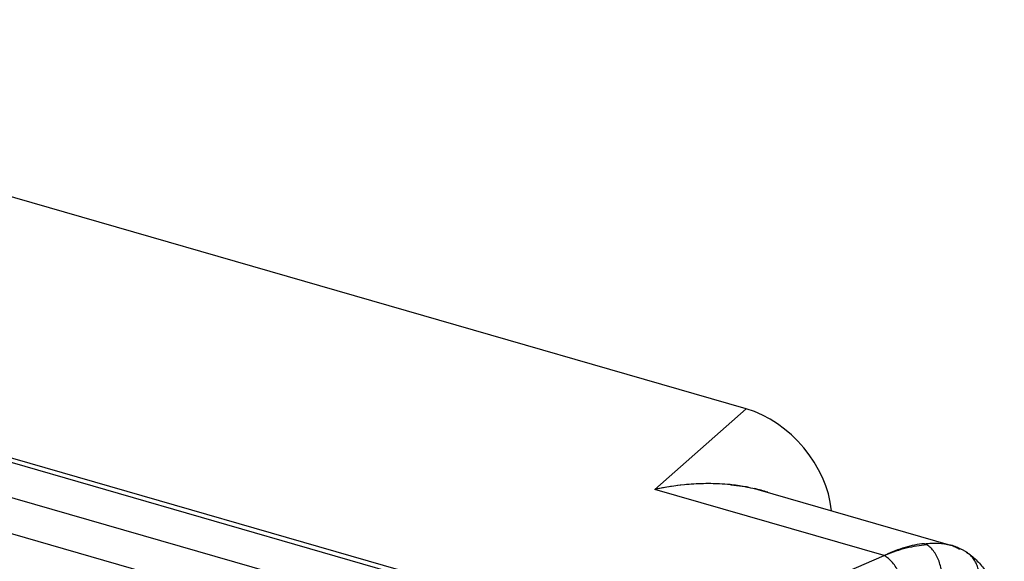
# Model space of a CAD drawing. Header units: millimetres. Extents: x 0 to 210, y 0 to 297.
# Tile 32 of 49: x 132.629 to 133.624, y 213.587 to 214.135. Entities that reach past the tile are written whole.
import ezdxf

# ---------------------------------------------------------------- set-up
doc = ezdxf.new("R2010")
doc.units = ezdxf.units.MM
doc.header["$LTSCALE"] = 19.36
doc.layers.get('0').update_dxf_attribs({"linetype": 'CONTINUOUS'})

msp = doc.modelspace()

# ---------------------------------------------------------------- linework, layer by layer
at = {"color": 6, "linetype": 'Continuous'}
for p, q in [((133.36299, 213.74157), (131.9996, 214.13515)), ((133.37468, 213.6601), (133.56947, 213.60386))]:
    msp.add_line(p, q, dxfattribs=at)
at = {"color": 9, "linetype": 'Continuous'}
for p, q in [((133.28191, 213.49617), (131.86914, 213.90401)), ((131.87278, 213.90792), (133.28555, 213.50009)), ((131.83081, 213.87974), (132.91804, 213.56588)), ((132.9004, 213.53442), (131.82155, 213.84586)), ((133.2706, 213.66017), (133.36299, 213.74157)), ((133.50259, 213.5932), (133.2706, 213.66017)), ((133.54548, 213.60406), (133.54312, 213.60526)), ((133.56947, 213.60386), (133.56951, 213.60385)), ((133.28555, 213.50009), (133.50261, 213.59318))]:
    msp.add_line(p, q, dxfattribs=at)
at = {"color": 7, "linetype": 'Continuous'}
for p, q in [((133.30996, 213.66554), (133.30979, 213.66553)), ((133.50262, 213.5932), (133.50289, 213.59332)), ((133.50263, 213.59319), (133.50309, 213.59342)), ((133.50294, 213.59334), (133.50309, 213.59342)), ((133.50313, 213.59343), (133.50309, 213.59342)), ((133.50372, 213.59368), (133.50363, 213.59364)), ((133.50364, 213.59364), (133.50373, 213.59368)), ((133.50364, 213.59364), (133.50373, 213.59368))]:
    msp.add_line(p, q, dxfattribs=at)
at = {"color": 6, "linetype": 'Continuous'}
msp.add_lwpolyline([(133.58562, 213.59664), (133.58517, 213.59692), (133.58461, 213.59727), (133.58404, 213.59761), (133.58347, 213.59795), (133.58289, 213.59828), (133.58231, 213.59861), (133.58172, 213.59893), (133.58112, 213.59924), (133.58052, 213.59955), (133.57991, 213.59985), (133.57929, 213.60015), (133.57867, 213.60045), (133.57804, 213.60073), (133.57741, 213.60101), (133.57677, 213.60129), (133.57612, 213.60156), (133.57546, 213.60182), (133.5748, 213.60208), (133.57413, 213.60234), (133.57345, 213.60258), (133.57276, 213.60282), (133.57207, 213.60306), (133.57137, 213.60329), (133.57065, 213.60351), (133.56993, 213.60373), (133.56951, 213.60385)], dxfattribs=at)
at = {"color": 7, "linetype": 'Continuous'}
for centre, radius, start, end in [((133.32657, 213.39571), 0.27031, 93.55943, 101.21862), ((133.32605, 213.45411), 0.21186, 84.40746, 87.31287), ((133.32823, 213.47529), 0.19057, 79.896, 84.43664), ((133.32759, 213.39011), 0.276, 101.19945, 101.55643), ((133.34765, 213.56601), 0.0979, 79.74626, 81.77114), ((133.34795, 213.5675), 0.09638, 73.89837, 76.22688), ((133.33727, 213.51558), 0.14936, 72.80873, 75.48816), ((133.34, 213.52445), 0.14008, 71.39162, 72.80391), ((133.553, 213.49466), 0.10966, 93.9314, 94.45049), ((133.56571, 213.44609), 0.16008, 113.02496, 113.21215), ((133.49753, 213.60515), 0.013, 293.07609, 293.94574), ((133.49885, 213.60217), 0.00973, 293.95263, 294.88444), ((133.54605, 213.49471), 0.10764, 113.20866, 113.64391), ((133.49865, 213.60257), 0.01018, 294.96828, 296.12822), ((133.56813, 213.46031), 0.14815, 115.77438, 116.03897), ((133.5619, 213.4737), 0.13338, 115.86574, 116.14262), ((133.56543, 213.44675), 0.15936, 112.81576, 113.01102), ((133.5427, 213.50256), 0.0991, 112.56564, 113.15623)]:
    msp.add_arc(centre, radius, start, end, dxfattribs=at)
at = {"color": 6, "linetype": 'Continuous'}
msp.add_arc((133.32882, 213.38372), 0.28251, 101.54053, 101.89272, dxfattribs=at)
at = {"color": 9, "linetype": 'Continuous'}
for centre, radius, start, end in [((133.55825, 213.56485), 0.0406, 73.31659, 73.89868), ((133.57128, 213.57423), 0.0266, 57.0434, 57.95068)]:
    msp.add_arc(centre, radius, start, end, dxfattribs=at)
at = {"color": 6, "linetype": 'Continuous'}
msp.add_ellipse((133.36299, 213.65497), major_axis=(-0.06546, 0.0756), ratio=0.750004, start_param=-2.329475, end_param=-0.85701, dxfattribs=at)
at = {"color": 7, "linetype": 'Continuous'}
for points, knots in [([(133.30979, 213.66553), (133.30668, 213.66534), (133.29411, 213.66433), (133.28161, 213.66242), (133.2723, 213.66052)], [0, 0, 0, 0, 0.246944, 1, 1, 1, 1]), ([(133.33599, 213.66573), (133.33384, 213.66584), (133.32517, 213.66613), (133.31648, 213.66594), (133.30996, 213.66554)], [0, 0, 0, 0, 0.247137, 1, 1, 1, 1]), ([(133.3467, 213.66496), (133.34797, 213.66484), (133.35297, 213.66432), (133.35796, 213.66361), (133.36167, 213.66297)], [0, 0, 0, 0, 0.252404, 1, 1, 1, 1]), ([(133.36167, 213.66297), (133.36277, 213.66278), (133.36714, 213.66198), (133.37148, 213.66101), (133.3747, 213.66017)], [0, 0, 0, 0, 0.252345, 1, 1, 1, 1]), ([(133.54548, 213.60406), (133.53853, 213.60358), (133.52425, 213.60121), (133.51057, 213.59656), (133.50372, 213.59368)], [0, 0, 0, 0, 0.484156, 1, 1, 1, 1])]:
    msp.add_open_spline(points, degree=3, knots=knots, dxfattribs=at)
at = {"color": 6, "linetype": 'Continuous'}
for points, knots in [([(133.54312, 213.60526), (133.53651, 213.60465), (133.52294, 213.60191), (133.51011, 213.59681), (133.50371, 213.59372)], [0, 0, 0, 0, 0.482756, 1, 1, 1, 1]), ([(133.58562, 213.59664), (133.58916, 213.59437), (133.59577, 213.5891), (133.604, 213.57949), (133.61058, 213.56863), (133.61567, 213.55676), (133.61946, 213.54401), (133.62207, 213.53044), (133.62359, 213.51611), (133.6239, 213.5063), (133.6239, 213.50129)], [0, 0, 0, 0, 0.117953, 0.235202, 0.352887, 0.472691, 0.596294, 0.724981, 0.859487, 1, 1, 1, 1])]:
    msp.add_open_spline(points, degree=3, knots=knots, dxfattribs=at)
at = {"color": 9, "linetype": 'Continuous'}
for points, knots in [([(133.54312, 213.60526), (133.54561, 213.60551), (133.5504, 213.60585), (133.55924, 213.60584), (133.56559, 213.60498), (133.56947, 213.60386)], [0, 0, 0, 0, 0.283335, 0.543125, 1, 1, 1, 1]), ([(133.55935, 213.56056), (133.56036, 213.5647), (133.56097, 213.57122), (133.56008, 213.57977), (133.55858, 213.586), (133.5563, 213.59175), (133.55332, 213.59682), (133.54974, 213.60101), (133.54694, 213.60319), (133.54548, 213.60406)], [0, 0, 0, 0, 0.264409, 0.399301, 0.532111, 0.660273, 0.78169, 0.895021, 1, 1, 1, 1]), ([(133.5699, 213.60374), (133.57147, 213.60327), (133.57446, 213.60217), (133.57728, 213.60066), (133.57859, 213.59982)], [0, 0, 0, 0, 0.511822, 1, 1, 1, 1]), ([(133.5965, 213.56025), (133.59767, 213.5636), (133.59903, 213.57058), (133.59798, 213.57934), (133.59552, 213.58568), (133.59294, 213.58995), (133.58968, 213.59365), (133.58711, 213.59567), (133.58575, 213.59656)], [0, 0, 0, 0, 0.261595, 0.514985, 0.638679, 0.760381, 0.880595, 1, 1, 1, 1]), ([(133.52421, 213.55167), (133.5242, 213.55363), (133.52387, 213.55767), (133.5226, 213.56374), (133.5206, 213.56984), (133.51793, 213.57574), (133.51469, 213.58122), (133.51102, 213.58608), (133.50703, 213.59012), (133.50411, 213.5923), (133.50263, 213.59319)], [0, 0, 0, 0, 0.120999, 0.249731, 0.383078, 0.517557, 0.649603, 0.775834, 0.893336, 1, 1, 1, 1])]:
    msp.add_open_spline(points, degree=3, knots=knots, dxfattribs=at)

doc.saveas('drawing.dxf')
